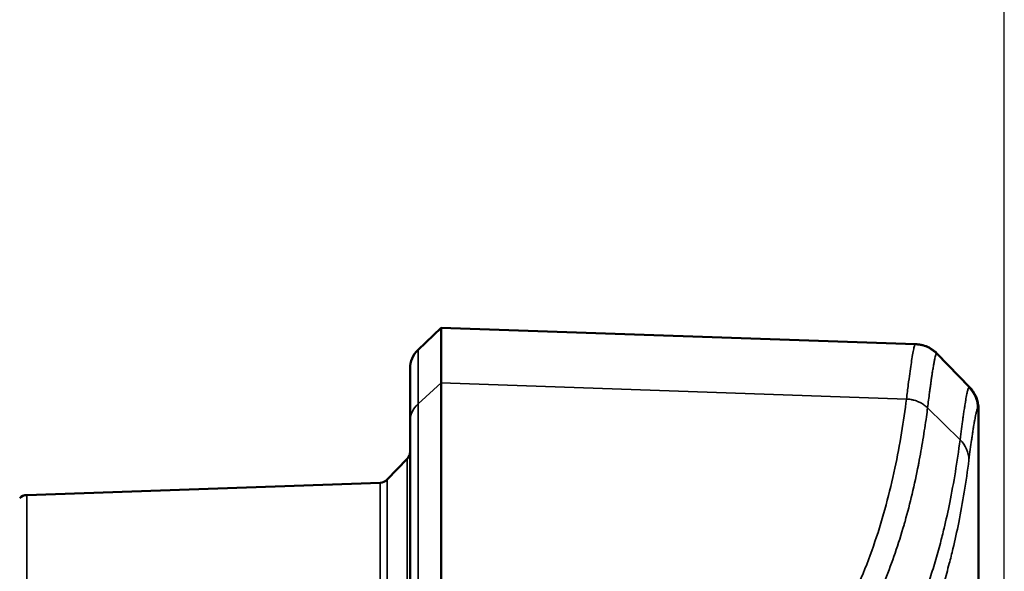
# Model space of a CAD drawing. Header units: millimetres. Extents: x 38 to 2514, y 38 to 1622.
# Tile 154 of 256: x 1144 to 1163, y 799 to 810. Entities that reach past the tile are written whole.
import ezdxf

# ---------------------------------------------------------------- set-up
doc = ezdxf.new("R2010")
doc.units = ezdxf.units.MM
doc.header["$LTSCALE"] = 7.692308
for name, color, linetype, lineweight in [('Dimension (ISO)', 7, 'Continuous', 25), ('Visible (ISO)', 7, 'Continuous', 50), ('Visible Narrow (ISO)', 7, 'Continuous', 35)]:
    doc.layers.add(name, color=color, linetype=linetype, lineweight=lineweight)
doc.styles.add('Note Text (ANSI)', font='tahoma.ttf')
doc.dimstyles.new('Default (ISO)', dxfattribs={"dimscale": 7.692308, "dimtxt": 1, "dimasz": 2.5, "dimexe": 3.175, "dimexo": 0, "dimgap": 0.762, "dimtad": 1, "dimrnd": 1e-08, "dimzin": 0, "dimdsep": 46, "dimtxsty": 'Note Text (ANSI)', "dimcen": 0.09, "dimdle": 10, "dimclrd": 1, "dimclre": 1, "dimclrt": 1, "dimazin": 0, "dimtfac": 3.5052, "dimtmove": 0, "dimatfit": 3, "dimfxl": 1, "dimtolj": 1, "dimtzin": 0, "dimlwd": -1, "dimlwe": -1, "dimarcsym": 0})

# ---------------------------------------------------------------- blocks, each defined once
blk = doc.blocks.new('*D10')
at = {"layer": 'Defpoints', "color": 0, "transparency": 16777216}
for p in [(1163.115, 1147.322), (986.127, 798.326), (1163.115, 797.473)]:
    blk.add_point(p, dxfattribs=at)
at = {"layer": 'Dimension (ISO)', "color": 1, "transparency": 16777216}
for p, q in [((986.127, 798.326), (986.127, 1171.745)), ((1163.115, 797.473), (1163.115, 1171.745)), ((1005.358, 1147.322), (1143.885, 1147.322))]:
    blk.add_line(p, q, dxfattribs=at)
for points in [[(1005.358, 1150.527), (1005.358, 1144.117), (986.127, 1147.322)], [(1143.885, 1150.527), (1143.885, 1144.117), (1163.115, 1147.322)]]:
    blk.add_solid(points, dxfattribs=at)
at = {"layer": 'Dimension (ISO)', "color": 1, "transparency": 16777216, "insert": (1024.386, 1163.247), "char_height": 7.69231, "attachment_point": 1, "style": 'Note Text (ANSI)'}
blk.add_mtext('\\A1;176.99 mm [6.968 in]', dxfattribs=at)

msp = doc.modelspace()

# ---------------------------------------------------------------- linework, layer by layer
at = {"layer": 'Visible (ISO)'}
for p, q in [((1151.7681, 803.2401), (1152.215, 803.6718)), ((1152.215, 803.6718), (1161.392, 803.3513)), ((1161.408, 803.3507), (1161.392, 803.3513)), ((1161.8187, 803.1679), (1162.447, 802.5173)), ((1152.215, 797.1088), (1152.215, 802.6041)), ((1162.6154, 798.671), (1162.6154, 802.1005)), ((1151.6154, 796.3308), (1151.6154, 801.8551)), ((1151.1718, 800.7334), (1151.5593, 801.1346)), ((1144.1958, 800.4336), (1151.0349, 800.6724))]:
    msp.add_line(p, q, dxfattribs=at)
for centre, radius, start, end in [((1152.1154, 802.8805), 0.5, 134, 180), ((1151.4154, 801.2735), 0.2, 316, 0), ((1151.028, 800.8723), 0.2, 272, 316), ((1144.2028, 800.2337), 0.2, 92, 136)]:
    msp.add_arc(centre, radius, start, end, dxfattribs=at)
for points, knots in [([(1152.215, 802.6041), (1152.2155, 802.957), (1152.2152, 803.2242), (1152.2152, 803.5819), (1152.2155, 803.6718), (1152.215, 803.6718)], [0.000001, 0.000001, 0.000001, 0.000001, 0.32830478, 0.32830478, 0.65660855, 0.65660855, 0.65660855, 0.65660855]), ([(1161.408, 803.3507), (1161.4304, 803.35), (1161.4529, 803.3479), (1161.4971, 803.3414), (1161.5189, 803.3369), (1161.5815, 803.3203), (1161.6216, 803.305), (1161.7183, 803.2557), (1161.7728, 803.2154), (1161.8187, 803.1679)], [0, 0, 0, 0, 0.00674176, 0.00674176, 0.01339972, 0.01339972, 0.02615183, 0.02615183, 0.045954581, 0.045954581, 0.045954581, 0.045954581]), ([(1151.6154, 801.8551), (1151.6154, 801.9174), (1151.6154, 801.9759), (1151.6154, 802.0869), (1151.6154, 802.1391), (1151.6154, 802.2031), (1151.6154, 802.2181), (1151.6154, 802.2658), (1151.6154, 802.2971), (1151.6154, 802.3569), (1151.6154, 802.3854), (1151.6154, 802.4399), (1151.6154, 802.4659), (1151.6154, 802.4954), (1151.6154, 802.5001), (1151.6154, 802.5328), (1151.6154, 802.5593), (1151.6154, 802.6091), (1151.6154, 802.6324), (1151.6154, 802.671), (1151.6154, 802.6868), (1151.6154, 802.7214), (1151.6154, 802.7397), (1151.6154, 802.7729), (1151.6154, 802.7879), (1151.6154, 802.8124), (1151.6154, 802.8224), (1151.6154, 802.8469), (1151.6154, 802.8591), (1151.6154, 802.8759), (1151.6154, 802.8804), (1151.6154, 802.8805)], [0.00000019, 0.00000019, 0.00000019, 0.00000019, 0.08553598, 0.08553598, 0.17264283, 0.17264283, 0.2, 0.2, 0.26201955, 0.26201955, 0.32467527, 0.32467527, 0.38783622, 0.38783622, 0.4, 0.4, 0.47285277, 0.47285277, 0.54517548, 0.54517548, 0.6, 0.6, 0.67189625, 0.67189625, 0.74231232, 0.74231232, 0.8, 0.8, 0.8999989, 0.8999989, 0.9999978, 0.9999978, 0.9999978, 0.9999978]), ([(1162.447, 802.5173), (1162.492, 802.4707), (1162.5298, 802.416), (1162.5848, 802.3), (1162.603, 802.2373), (1162.6139, 802.1497), (1162.6154, 802.1251), (1162.6154, 802.1005)], [0, 0, 0, 0, 0.019426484, 0.019426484, 0.038533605, 0.038533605, 0.045898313, 0.045898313, 0.045898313, 0.045898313]), ([(1151.6154, 799.8258), (1151.6154, 799.8307), (1151.6154, 799.8339), (1151.6154, 799.8353), (1151.6154, 799.8355), (1151.6154, 799.8355)], [0.01358392, 0.01358392, 0.01358392, 0.01358392, 0.027511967, 0.027511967, 0.030446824, 0.030446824, 0.030446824, 0.030446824])]:
    msp.add_open_spline(points, degree=3, knots=knots, dxfattribs=at)
at = {"layer": 'Visible Narrow (ISO)'}
for p, q in [((1161.8187, 803.1679), (1161.8027, 803.1685)), ((1161.8027, 803.1685), (1162.4309, 802.5178)), ((1151.7681, 802.1956), (1152.215, 802.6041)), ((1152.215, 802.6041), (1161.2225, 802.2916)), ((1162.4309, 802.5178), (1162.447, 802.5173)), ((1151.7681, 796.6844), (1151.7681, 802.1956)), ((1161.6303, 802.1186), (1162.2589, 801.5018)), ((1162.5993, 802.1005), (1162.6154, 802.1005)), ((1151.5593, 801.1346), (1151.5593, 784.2508)), ((1151.0349, 784.713), (1151.0349, 800.6724)), ((1151.1718, 784.652), (1151.1718, 800.7334)), ((1144.1958, 784.9518), (1144.1958, 800.4336))]:
    msp.add_line(p, q, dxfattribs=at)
for centre, major_axis, ratio, start_param, end_param in [((1161.9993, 802.101), (0, 0.6), 0.9999196, 4.712389, 5.4803352), ((1152.1154, 801.8551), (-0.5, 0), 0.9466694, 5.4803338, 6.2831853), ((1161.8305, 801.1096), (0.5952, -0.076), 0.9466825, 0.1340191, 0.8951057)]:
    msp.add_ellipse(centre, major_axis=major_axis, ratio=ratio, start_param=start_param, end_param=end_param, dxfattribs=at)
for points, knots in [([(1151.7681, 802.1956), (1151.7681, 802.2574), (1151.7681, 802.3157), (1151.7681, 802.4268), (1151.7681, 802.4794), (1151.7681, 802.5462), (1151.7681, 802.5635), (1151.7681, 802.6139), (1151.7682, 802.6458), (1151.7682, 802.7067), (1151.7682, 802.7357), (1151.7682, 802.7911), (1151.7682, 802.8176), (1151.7681, 802.8477), (1151.7681, 802.8526), (1151.7681, 802.8862), (1151.7681, 802.9133), (1151.7681, 802.9642), (1151.7681, 802.9881), (1151.7681, 803.0272), (1151.7681, 803.0431), (1151.7681, 803.0783), (1151.7682, 803.0969), (1151.7682, 803.1309), (1151.7682, 803.1462), (1151.7681, 803.1711), (1151.7681, 803.1812), (1151.7681, 803.2065), (1151.7681, 803.2192), (1151.7681, 803.2358), (1151.7681, 803.2401), (1151.7681, 803.2401)], [0.00000121, 0.00000121, 0.00000121, 0.00000121, 0.08342029, 0.08342029, 0.16911888, 0.16911888, 0.2, 0.2, 0.26195337, 0.26195337, 0.32453196, 0.32453196, 0.38762736, 0.38762736, 0.4, 0.4, 0.4731685, 0.4731685, 0.54582337, 0.54582337, 0.6, 0.6, 0.67220461, 0.67220461, 0.74294926, 0.74294926, 0.8, 0.8, 0.90307022, 0.90307022, 1, 1, 1, 1]), ([(1161.2225, 802.2916), (1161.2347, 802.3926), (1161.246, 802.4834), (1161.2564, 802.5643), (1161.2668, 802.6452), (1161.2762, 802.7164), (1161.2852, 802.7817), (1161.2942, 802.8471), (1161.3026, 802.9066), (1161.3108, 802.9618), (1161.3184, 803.0133), (1161.3258, 803.0611), (1161.333, 803.1048), (1161.3335, 803.108), (1161.334, 803.1111), (1161.3345, 803.1142), (1161.3422, 803.1605), (1161.3496, 803.2021), (1161.3566, 803.2371), (1161.3635, 803.2722), (1161.3701, 803.3007), (1161.3761, 803.3206), (1161.382, 803.3404), (1161.3874, 803.3515), (1161.392, 803.3513)], [0, 0, 0, 0, 0.1428571, 0.1428571, 0.1428571, 0.2857143, 0.2857143, 0.2857143, 0.4285714, 0.4285714, 0.4285714, 0.5618273, 0.5618273, 0.5618273, 0.5714286, 0.5714286, 0.5714286, 0.7142857, 0.7142857, 0.7142857, 0.8571429, 0.8571429, 0.8571429, 1, 1, 1, 1]), ([(1161.392, 803.3513), (1161.4219, 803.3503), (1161.4517, 803.347), (1161.4811, 803.3415), (1161.502, 803.3376), (1161.5227, 803.3326), (1161.5431, 803.3265), (1161.5719, 803.3179), (1161.6, 803.3071), (1161.6272, 803.2942), (1161.6463, 803.2852), (1161.665, 803.2752), (1161.6831, 803.2642), (1161.7268, 803.2375), (1161.7671, 803.2053), (1161.8027, 803.1685)], [0, 0, 0, 0, 0.1947037, 0.1947037, 0.1947037, 0.3333333, 0.3333333, 0.3333333, 0.528959, 0.528959, 0.528959, 0.6666667, 0.6666667, 0.6666667, 1, 1, 1, 1]), ([(1161.6303, 802.1186), (1161.6369, 802.1722), (1161.6433, 802.223), (1161.6557, 802.32), (1161.6617, 802.3661), (1161.6683, 802.4158), (1161.6691, 802.4221), (1161.6699, 802.4283), (1161.674, 802.4587), (1161.6778, 802.4876), (1161.6855, 802.5435), (1161.6892, 802.5704), (1161.6962, 802.6205), (1161.6996, 802.6438), (1161.7029, 802.6667), (1161.7029, 802.6669), (1161.7068, 802.6936), (1161.7105, 802.7192), (1161.7178, 802.7683), (1161.7214, 802.7918), (1161.7273, 802.8303), (1161.7298, 802.8456), (1161.7322, 802.8607), (1161.7322, 802.8609), (1161.7369, 802.8904), (1161.7415, 802.9183), (1161.7503, 802.9694), (1161.7545, 802.9927), (1161.7588, 803.0156), (1161.7591, 803.0171), (1161.7593, 803.0185), (1161.7639, 803.0424), (1161.7683, 803.0641), (1161.7762, 803.1002), (1161.7799, 803.1151), (1161.7833, 803.1275), (1161.787, 803.1408), (1161.7905, 803.1511), (1161.797, 803.1649), (1161.7999, 803.1686), (1161.8026, 803.1685), (1161.8027, 803.1685)], [0, 0, 0, 0, 0.0767177, 0.0767177, 0.1551425, 0.1551425, 0.1666667, 0.1666667, 0.1666667, 0.2228032, 0.2228032, 0.2797098, 0.2797098, 0.3328142, 0.3328142, 0.3333333, 0.3333333, 0.3956964, 0.3956964, 0.4571519, 0.4571519, 0.4995453, 0.4995453, 0.5, 0.5, 0.5831371, 0.5831371, 0.6615162, 0.6615162, 0.6666667, 0.6666667, 0.6666667, 0.7546371, 0.7546371, 0.8330007, 0.8333333, 0.8333333, 0.9175396, 0.9175396, 0.9997375, 1, 1, 1, 1]), ([(1162.4309, 802.5178), (1162.4309, 802.5178), (1162.4309, 802.5178), (1162.4285, 802.5179), (1162.4259, 802.515), (1162.4201, 802.504), (1162.417, 802.4958), (1162.4126, 802.4819), (1162.4116, 802.4785), (1162.4081, 802.4662), (1162.4056, 802.4566), (1162.4004, 802.4349), (1162.3977, 802.4229), (1162.3921, 802.3966), (1162.3892, 802.3823), (1162.3857, 802.364), (1162.3851, 802.3612), (1162.3811, 802.3399), (1162.3774, 802.3199), (1162.3698, 802.2767), (1162.3658, 802.2536), (1162.3586, 802.2103), (1162.3555, 802.1909), (1162.3479, 802.1431), (1162.3433, 802.1138), (1162.3339, 802.0517), (1162.3291, 802.019), (1162.3199, 801.9557), (1162.3157, 801.9259), (1162.3036, 801.8396), (1162.2954, 801.7797), (1162.2779, 801.649), (1162.2687, 801.5783), (1162.2589, 801.5017)], [0.00000025, 0.00000025, 0.00000025, 0.00000025, 0.00000047, 0.00000047, 0.08583696, 0.08583696, 0.17320526, 0.17320526, 0.2, 0.2, 0.26224799, 0.26224799, 0.32512408, 0.32512408, 0.38848819, 0.38848819, 0.4, 0.4, 0.4734124, 0.4734124, 0.54626118, 0.54626118, 0.6, 0.6, 0.67221151, 0.67221151, 0.74292193, 0.74292193, 0.8, 0.8, 0.89999408, 0.89999408, 1, 1, 1, 1]), ([(1159.2005, 796.911), (1159.5206, 797.295), (1159.7926, 797.7113), (1160.0256, 798.1524), (1160.2586, 798.5934), (1160.4527, 799.0596), (1160.6125, 799.5326), (1160.7723, 800.0056), (1160.8978, 800.4851), (1160.9966, 800.9501), (1161.0955, 801.415), (1161.1677, 801.8649), (1161.2225, 802.2916)], [0, 0, 0, 0, 0.25, 0.25, 0.25, 0.5, 0.5, 0.5, 0.75, 0.75, 0.75, 1, 1, 1, 1]), ([(1161.2225, 802.2916), (1161.2523, 802.2904), (1161.282, 802.2871), (1161.3112, 802.2817), (1161.3318, 802.278), (1161.3522, 802.2732), (1161.3723, 802.2674), (1161.4012, 802.2591), (1161.4294, 802.2487), (1161.4567, 802.2364), (1161.4754, 802.228), (1161.4936, 802.2187), (1161.5112, 802.2085), (1161.5368, 802.1937), (1161.5613, 802.1771), (1161.5843, 802.1589), (1161.6004, 802.1463), (1161.6157, 802.1328), (1161.6303, 802.1186)], [0, 0, 0, 0, 0.19557906, 0.19557906, 0.19557906, 0.33333333, 0.33333333, 0.33333333, 0.53122302, 0.53122302, 0.53122302, 0.66666667, 0.66666667, 0.66666667, 0.863166, 0.863166, 0.863166, 1, 1, 1, 1]), ([(1159.6029, 796.7279), (1159.7144, 796.8617), (1159.8202, 796.9996), (1160.0223, 797.2848), (1160.1186, 797.4322), (1160.2349, 797.6249), (1160.2597, 797.6669), (1160.3605, 797.8413), (1160.4332, 797.9761), (1160.5727, 798.2527), (1160.6394, 798.3947), (1160.7391, 798.6219), (1160.7746, 798.7059), (1160.8781, 798.9617), (1160.9424, 799.1348), (1161.0645, 799.4905), (1161.1217, 799.6731), (1161.1808, 799.8783), (1161.1872, 799.9008), (1161.2434, 800.1), (1161.2889, 800.2765), (1161.3752, 800.64), (1161.4153, 800.8267), (1161.4541, 801.0244), (1161.4568, 801.0381), (1161.489, 801.2045), (1161.5159, 801.3554), (1161.5651, 801.6548), (1161.5874, 801.8033), (1161.6155, 802.006), (1161.623, 802.0625), (1161.6303, 802.1186)], [0, 0, 0, 0, 0.08715052, 0.08715052, 0.17555604, 0.17555604, 0.2, 0.2, 0.27645612, 0.27645612, 0.35457877, 0.35457877, 0.4, 0.4, 0.49207236, 0.49207236, 0.5881525, 0.5881525, 0.6, 0.6, 0.69292484, 0.69292484, 0.7925989, 0.7925989, 0.8, 0.8, 0.882926, 0.882926, 0.96711635, 0.96711635, 1, 1, 1, 1]), ([(1162.5993, 802.1008), (1162.5969, 802.1011), (1162.5942, 802.0983), (1162.5914, 802.0929), (1162.5884, 802.0874), (1162.5853, 802.0793), (1162.582, 802.0689), (1162.5811, 802.0659), (1162.5801, 802.0626), (1162.5791, 802.0592), (1162.5767, 802.0509), (1162.5742, 802.0414), (1162.5716, 802.0309), (1162.5691, 802.0202), (1162.5664, 802.0084), (1162.5636, 801.9955), (1162.5608, 801.9825), (1162.5579, 801.9685), (1162.5549, 801.9532), (1162.5545, 801.9507), (1162.554, 801.9482), (1162.5535, 801.9457), (1162.55, 801.9276), (1162.5464, 801.908), (1162.5426, 801.8868), (1162.5388, 801.8657), (1162.5349, 801.843), (1162.5308, 801.8185), (1162.5279, 801.8008), (1162.5248, 801.7822), (1162.5217, 801.7625), (1162.5173, 801.7356), (1162.5128, 801.7068), (1162.5081, 801.6759), (1162.5035, 801.6457), (1162.4987, 801.6135), (1162.4937, 801.579), (1162.4898, 801.5518), (1162.4857, 801.5233), (1162.4814, 801.4932), (1162.4738, 801.4395), (1162.4658, 801.381), (1162.4572, 801.3172), (1162.4486, 801.2534), (1162.4396, 801.1843), (1162.43, 801.1096)], [0.00000003, 0.00000003, 0.00000003, 0.00000003, 0.08645496, 0.08645496, 0.08645496, 0.1744723, 0.1744723, 0.1744723, 0.2, 0.2, 0.2, 0.26262586, 0.26262586, 0.26262586, 0.32588485, 0.32588485, 0.32588485, 0.38963232, 0.38963232, 0.38963232, 0.4, 0.4, 0.4, 0.4737505, 0.4737505, 0.4737505, 0.54693194, 0.54693194, 0.54693194, 0.6, 0.6, 0.6, 0.67272691, 0.67272691, 0.67272691, 0.74393478, 0.74393478, 0.74393478, 0.8, 0.8, 0.8, 0.9, 0.9, 0.9, 1, 1, 1, 1]), ([(1162.2589, 801.5017), (1162.2314, 801.2881), (1162.201, 801.081), (1162.168, 800.8803), (1162.1345, 800.6768), (1162.0984, 800.4799), (1162.0598, 800.2896), (1162.0251, 800.118), (1161.9884, 799.9519), (1161.9499, 799.791), (1161.9267, 799.6937), (1161.9027, 799.5984), (1161.8781, 799.5049), (1161.8453, 799.38), (1161.8113, 799.2583), (1161.7761, 799.1393), (1161.7407, 799.0197), (1161.7041, 798.9028), (1161.6662, 798.7884), (1161.6281, 798.6735), (1161.5888, 798.561), (1161.5482, 798.4506), (1161.5401, 798.4285), (1161.5319, 798.4065), (1161.5236, 798.3845), (1161.4831, 798.2767), (1161.4412, 798.1708), (1161.3979, 798.0666), (1161.3764, 798.0148), (1161.3545, 797.9634), (1161.3322, 797.9124), (1161.2876, 797.8103), (1161.2415, 797.7099), (1161.1938, 797.6108), (1161.1464, 797.5126), (1161.0974, 797.4157), (1161.0465, 797.3199), (1161.0201, 797.2702), (1160.9932, 797.2208), (1160.9657, 797.1717), (1160.8931, 797.0419), (1160.8169, 796.9141), (1160.737, 796.7887), (1160.6858, 796.7086), (1160.6331, 796.6294), (1160.5789, 796.5513), (1160.4961, 796.4322), (1160.4096, 796.3157), (1160.3195, 796.2022), (1160.2886, 796.1633), (1160.2573, 796.1248), (1160.2255, 796.0867)], [0.00000123, 0.00000123, 0.00000123, 0.00000123, 0.08536493, 0.08536493, 0.08536493, 0.17195532, 0.17195532, 0.17195532, 0.25, 0.25, 0.25, 0.29719251, 0.29719251, 0.29719251, 0.36021978, 0.36021978, 0.36021978, 0.42359433, 0.42359433, 0.42359433, 0.48725796, 0.48725796, 0.48725796, 0.5, 0.5, 0.5, 0.56264979, 0.56264979, 0.56264979, 0.59382524, 0.59382524, 0.59382524, 0.65615063, 0.65615063, 0.65615063, 0.71791419, 0.71791419, 0.71791419, 0.75, 0.75, 0.75, 0.83474361, 0.83474361, 0.83474361, 0.88895364, 0.88895364, 0.88895364, 0.97167633, 0.97167633, 0.97167633, 1, 1, 1, 1]), ([(1162.43, 801.1096), (1162.4028, 800.8974), (1162.3729, 800.6915), (1162.3404, 800.4919), (1162.3073, 800.2894), (1162.2717, 800.0935), (1162.2336, 799.904), (1162.1984, 799.7288), (1162.1611, 799.5593), (1162.1219, 799.3952), (1162.0987, 799.2978), (1162.0748, 799.2023), (1162.0502, 799.1086), (1162.0175, 798.9837), (1161.9836, 798.8619), (1161.9485, 798.7429), (1161.9132, 798.6232), (1161.8767, 798.5063), (1161.8389, 798.3918), (1161.801, 798.2768), (1161.7618, 798.1642), (1161.7213, 798.0537), (1161.7129, 798.0309), (1161.7045, 798.0082), (1161.696, 797.9856), (1161.6556, 797.8777), (1161.6138, 797.7718), (1161.5705, 797.6676), (1161.5489, 797.6155), (1161.5269, 797.5638), (1161.5046, 797.5126), (1161.4601, 797.4105), (1161.4141, 797.31), (1161.3664, 797.2108), (1161.3191, 797.1125), (1161.2702, 797.0156), (1161.2195, 796.9198), (1161.1928, 796.8695), (1161.1656, 796.8195), (1161.1379, 796.7698), (1161.0651, 796.6391), (1160.9885, 796.5104), (1160.908, 796.3841), (1160.8573, 796.3044), (1160.8049, 796.2257), (1160.7511, 796.1481), (1160.6679, 796.0282), (1160.581, 795.9109), (1160.4903, 795.7966), (1160.4596, 795.7579), (1160.4284, 795.7195), (1160.3969, 795.6815)], [0.00000004, 0.00000004, 0.00000004, 0.00000004, 0.08465358, 0.08465358, 0.08465358, 0.17057263, 0.17057263, 0.17057263, 0.25, 0.25, 0.25, 0.29715534, 0.29715534, 0.29715534, 0.36007137, 0.36007137, 0.36007137, 0.42333727, 0.42333727, 0.42333727, 0.48688902, 0.48688902, 0.48688902, 0.5, 0.5, 0.5, 0.56253466, 0.56253466, 0.56253466, 0.59378438, 0.59378438, 0.59378438, 0.65599425, 0.65599425, 0.65599425, 0.71763298, 0.71763298, 0.71763298, 0.75, 0.75, 0.75, 0.83513049, 0.83513049, 0.83513049, 0.8888586, 0.8888586, 0.8888586, 0.97187698, 0.97187698, 0.97187698, 1, 1, 1, 1])]:
    msp.add_open_spline(points, degree=3, knots=knots, dxfattribs=at)

# ---------------------------------------------------------------- dimensions: what is measured, and where the dimension line sits
at = {"layer": 'Dimension (ISO)', "color": 1, "true_color": 0xff0000}
dim = msp.add_linear_dim(base=(1163.1153, 1147.3218), p1=(986.1274, 798.3263), p2=(1163.1153, 797.4734), angle=180, text='<> mm [6.968 in]', dimstyle='Default (ISO)', override={"dimgap": 0.762, "dimdec": 2, "dimpost": '', "dimtol": 0, "dimlim": 0, "dimtp": 0, "dimtm": 0, "dimtdec": 2, "dimtofl": 0, "dimatfit": 1}, dxfattribs=at)
dim.commit()
dim.dimension.update_dxf_attribs({"geometry": '*D10', "text_midpoint": (1074.6213, 1147.3218), "dimtype": 160})

doc.saveas('drawing.dxf')
